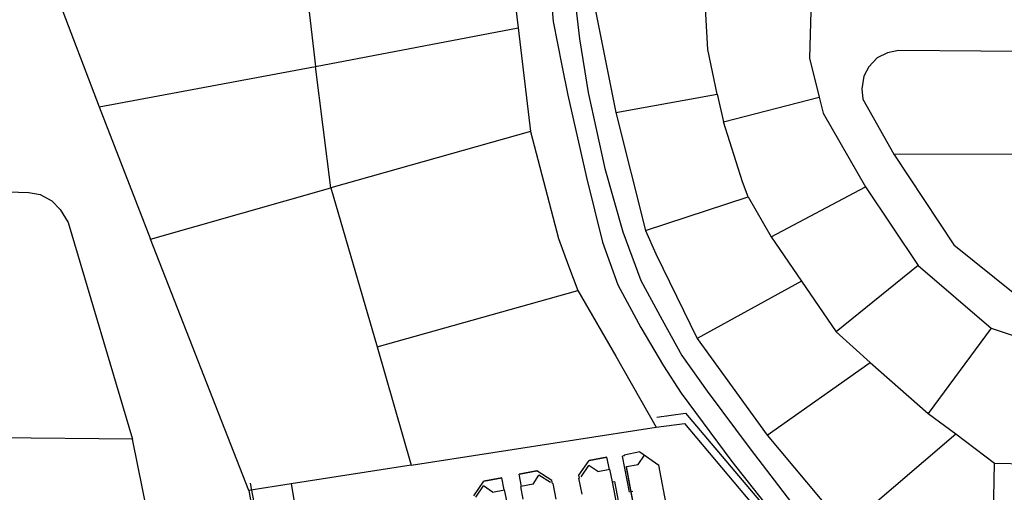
# Model space of a CAD drawing. Header units: metres. Extents: x 19327 to 24000, y 12000 to 18751.
# Tile 27 of 41: x 21526 to 21765, y 17142 to 17257. Entities that reach past the tile are written whole.
import ezdxf

# ---------------------------------------------------------------- set-up
doc = ezdxf.new("R2010")
doc.units = ezdxf.units.M
doc.layers.add('Keyplan-sh1$0$10-WEG', color=254, linetype='CONTINUOUS')
doc.layers.add('Keyplan-sh1$0$20-KAVEL', color=254, linetype='CONTINUOUS')

msp = doc.modelspace()

# ---------------------------------------------------------------- linework, layer by layer
at = {"layer": 'Keyplan-sh1$0$10-WEG'}
for p, q in [((21567.28, 17086.55), (21553.25, 17154.92)), ((21581.77, 17144.31), (21610.53, 16991.77)), ((21581.47, 17142.49), (21609.32, 16989.78))]:
    msp.add_line(p, q, dxfattribs=at)
for points in [[(21655.46, 17316.62), (21655.1, 17303.11), (21654.34, 17277.23), (21654.34, 17266.68), (21655.21, 17256.13), (21657.38, 17245.47), (21658.8, 17238.29)], [(21660.24, 17316.4), (21659.77, 17296.58), (21659.88, 17278.86), (21660.32, 17263.09), (21661.62, 17251.89), (21663.69, 17238.95)], [(21658.8, 17238.29), (21663.31, 17218.31), (21667.22, 17202.65), (21670.91, 17192.32), (21676.45, 17181.99), (21682, 17172.74), (21686.23, 17166.11)], [(21663.69, 17238.95), (21667.76, 17220.49), (21672.11, 17205.15), (21676.45, 17193.41), (21681.67, 17183.84), (21686.45, 17175.25), (21692.54, 17166.55)], [(21692.54, 17166.55), (21702.99, 17152.59), (21713.85, 17138.45), (21723.63, 17128.23), (21737.32, 17116.16), (21750.78, 17104.88)], [(21686.23, 17166.11), (21698.53, 17149.54), (21707.66, 17138.02), (21718.52, 17125.73), (21730.37, 17114.53), (21751.38, 17095.89)]]:
    msp.add_lwpolyline(points, dxfattribs=at)
at = {"layer": 'Keyplan-sh1$0$20-KAVEL'}
for p, q in [((21643.89, 17280.34), (21646.72, 17254.57)), ((21594.18, 17275.09), (21597.6, 17245.21)), ((21532.57, 17268.46), (21545.23, 17235.43)), ((21664.76, 17262.47), (21670.46, 17234.09)), ((21597.6, 17245.21), (21646.72, 17254.57)), ((21646.72, 17254.57), (21649.71, 17229.45)), ((21545.23, 17235.43), (21597.6, 17245.21)), ((21601.35, 17215.85), (21597.6, 17245.21)), ((21670.46, 17234.09), (21695.02, 17238.55)), ((21695.02, 17238.55), (21696.54, 17231.81)), ((21696.54, 17231.81), (21719.68, 17237.79)), ((21545.23, 17235.43), (21557.61, 17203.35)), ((21670.46, 17234.09), (21677.63, 17205.49)), ((21649.71, 17229.45), (21601.35, 17215.85)), ((21778.18, 17223.84), (21737.81, 17223.95)), ((21460.84, 17216.25), (21528.15, 17214.73)), ((21528.15, 17214.73), (21530.87, 17214.19)), ((21557.61, 17203.35), (21601.35, 17215.85)), ((21601.35, 17215.85), (21612.55, 17177.33)), ((21708.06, 17203.97), (21730.98, 17216.04)), ((21730.98, 17216.04), (21743.71, 17197.02)), ((21530.87, 17214.19), (21533.69, 17212.66)), ((21533.69, 17212.66), (21535.76, 17210.6)), ((21677.63, 17205.49), (21702.51, 17213.65)), ((21702.51, 17213.65), (21708.06, 17203.97)), ((21535.76, 17210.6), (21537.72, 17207.44)), ((21537.72, 17207.44), (21553.25, 17154.92)), ((21708.06, 17203.97), (21715.45, 17193.22)), ((21743.71, 17197.02), (21723.82, 17180.93)), ((21743.71, 17197.02), (21761.42, 17181.8)), ((21715.45, 17193.22), (21690.14, 17179.3)), ((21715.45, 17193.22), (21723.82, 17180.93)), ((21612.55, 17177.33), (21661.23, 17190.92)), ((21723.82, 17180.93), (21732.08, 17173.53)), ((21761.42, 17181.8), (21746.1, 17161.14)), ((21690.14, 17179.3), (21707.09, 17155.92)), ((21612.55, 17177.33), (21620.86, 17148.62)), ((21707.09, 17155.92), (21732.08, 17173.53)), ((21732.08, 17173.53), (21746.1, 17161.14)), ((21680.4, 17160.27), (21687.29, 17161.22)), ((21687.29, 17161.22), (21717.38, 17125.84)), ((21746.1, 17161.14), (21752.83, 17156.24)), ((21620.86, 17148.62), (21680.2, 17157.86)), ((21553.25, 17154.92), (21468.44, 17155.89)), ((21707.09, 17155.92), (21726.05, 17133.4)), ((21726.05, 17133.4), (21752.83, 17156.24)), ((21752.83, 17156.24), (21762.21, 17149.15)), ((21663.96, 17149.74), (21668.28, 17150.58)), ((21668.28, 17150.58), (21663.96, 17149.74)), ((21668.86, 17147.63), (21668.28, 17150.58)), ((21672.49, 17150.91), (21672.05, 17150.83)), ((21673.72, 17142.09), (21672.05, 17150.83)), ((21676.26, 17151.84), (21672.45, 17151.11)), ((21672.49, 17150.91), (21672.45, 17151.11)), ((21675.83, 17148.85), (21677.36, 17151.07)), ((21676.26, 17151.84), (21680.87, 17148.65)), ((21620.86, 17148.62), (21591.74, 17144.16)), ((21661.49, 17146.2), (21663.96, 17149.74)), ((21661.99, 17145.86), (21663.9, 17148.59)), ((21666.05, 17147.09), (21663.9, 17148.59)), ((21666.05, 17147.09), (21669, 17147.66)), ((21669.6, 17144.62), (21669, 17147.66)), ((21672.99, 17148.31), (21675.83, 17148.85)), ((21675.25, 17136.52), (21672.99, 17148.31)), ((21675.25, 17136.52), (21673.03, 17148.11)), ((21682.91, 17137.99), (21680.87, 17148.65)), ((21761.69, 17119.02), (21762.21, 17149.15)), ((21762.21, 17149.15), (21777.01, 17148.74)), ((21638.44, 17144.77), (21642.76, 17145.61)), ((21642.76, 17145.61), (21638.44, 17144.77)), ((21643.33, 17142.67), (21642.76, 17145.61)), ((21646.98, 17146.43), (21651.3, 17147.27)), ((21651.3, 17147.27), (21646.98, 17146.43)), ((21647.56, 17143.49), (21646.98, 17146.43)), ((21650.36, 17144.03), (21651.79, 17146.24)), ((21654.92, 17144.92), (21651.3, 17147.27)), ((21654.59, 17144.42), (21651.79, 17146.24)), ((21661.63, 17145.49), (21661.49, 17146.2)), ((21661.63, 17145.49), (21661.49, 17145.46)), ((21662.23, 17141.66), (21661.49, 17145.46)), ((21675.34, 17136.06), (21673.52, 17145.38)), ((21635.97, 17141.24), (21638.44, 17144.77)), ((21636.46, 17140.89), (21638.38, 17143.63)), ((21640.53, 17142.12), (21638.38, 17143.63)), ((21640.53, 17142.12), (21643.48, 17142.7)), ((21644.07, 17139.65), (21643.48, 17142.7)), ((21650.36, 17144.03), (21647.41, 17143.46)), ((21648, 17140.42), (21647.41, 17143.46)), ((21655.06, 17144.21), (21654.92, 17144.92)), ((21655.06, 17144.21), (21655.2, 17144.24)), ((21655.94, 17140.44), (21655.2, 17144.24)), ((21669.6, 17144.62), (21670.18, 17144.73)), ((21671.41, 17135.29), (21669.6, 17144.62)), ((21672, 17135.41), (21670.18, 17144.73)), ((21674.53, 17142.24), (21674.09, 17142.16))]:
    msp.add_line(p, q, dxfattribs=at)
for points in [[(21695.02, 17238.55), (21692.74, 17249.32), (21692.04, 17262.25)], [(21717.79, 17261.6), (21717.4, 17247.25), (21719.68, 17237.79)], [(21778.83, 17248.75), (21738.95, 17249.07), (21736.24, 17248.53), (21733.74, 17247.33), (21731.78, 17245.16), (21730.58, 17242.87), (21730.04, 17239.83), (21730.26, 17237.33), (21737.81, 17223.95)], [(21719.68, 17237.79), (21720.66, 17233.88), (21730.98, 17216.04)], [(21702.51, 17213.65), (21701.1, 17217.24), (21696.54, 17231.81)], [(21649.71, 17229.45), (21656.56, 17203.53), (21658.95, 17196.9), (21661.23, 17190.92)], [(21737.81, 17223.95), (21752.37, 17201.98), (21767.15, 17190.13), (21777.85, 17188.67)], [(21677.63, 17205.49), (21680.14, 17199.85), (21690.14, 17179.3)], [(21591.74, 17144.16), (21581.47, 17142.49), (21557.61, 17203.35)], [(21661.23, 17190.92), (21670.42, 17175.04), (21680.2, 17157.86)], [(21761.42, 17181.8), (21767.45, 17179.84), (21777.81, 17178.87)], [(21680.2, 17157.86), (21687.08, 17158.77), (21716.97, 17123.21), (21727.29, 17112.77), (21749.34, 17092.96)], [(21591.74, 17144.16), (21598.24, 17105.17), (21603.02, 17076.9)]]:
    msp.add_lwpolyline(points, dxfattribs=at)

doc.saveas('drawing.dxf')
